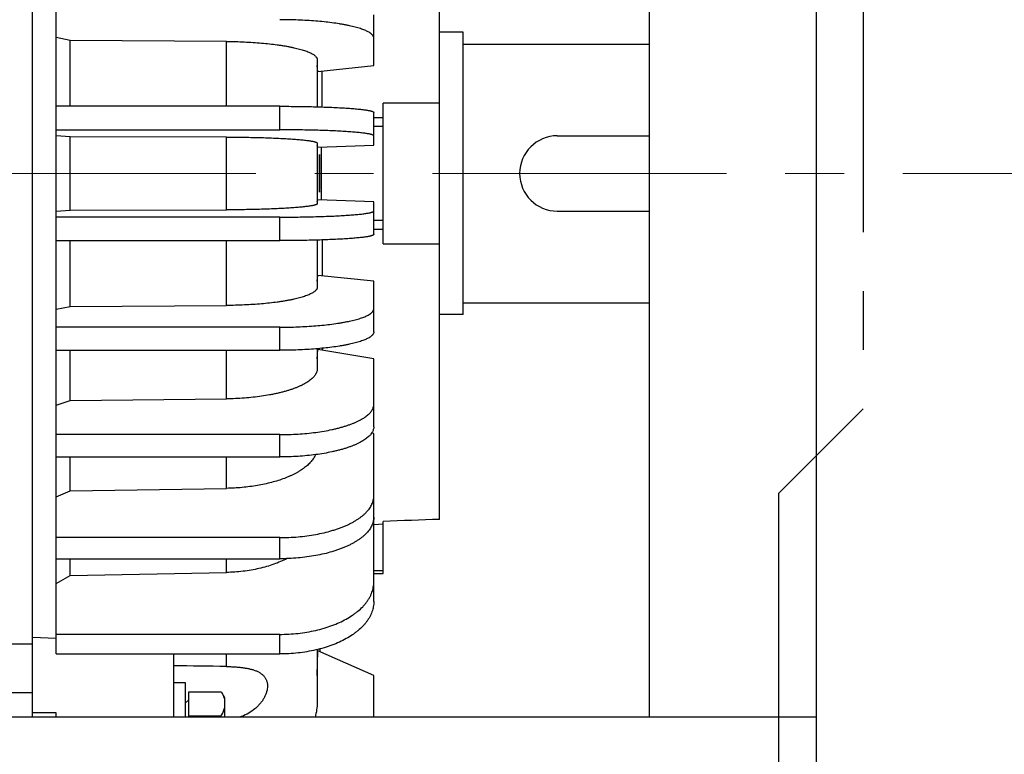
# Model space of a CAD drawing. Extents: x 0 to 8400, y 0 to 5940.
# Tile 31 of 34: x 4034 to 4243, y 4377 to 4533. Entities that reach past the tile are written whole.
import ezdxf

# ---------------------------------------------------------------- set-up
doc = ezdxf.new("R2010")
doc.units = 0
doc.header["$LTSCALE"] = 50
doc.header["$MEASUREMENT"] = 0
doc.linetypes.add('CENTER', pattern=[2, 1.25, -0.25, 0.25, -0.25])
doc.linetypes.add('PHANTOM', pattern=[2.5, 1.25, -0.25, 0.25, -0.25, 0.25, -0.25])
doc.layers.add('ACCES5', color=1, linetype='CONTINUOUS')
doc.layers.add('DETAIL', color=7, linetype='CONTINUOUS')

msp = doc.modelspace()

# ---------------------------------------------------------------- linework, layer by layer
at = {"layer": 'ACCES5', "linetype": 'PHANTOM'}
for p, q in [((4213.00003, 4550.00034), (4213.00003, 4450.00034)), ((4213.00018, 4450.00019), (4195.00028, 4432.00034)), ((4194.99998, 4432.00034), (4194.99998, 4299.50034))]:
    msp.add_line(p, q, dxfattribs=at)
at = {"layer": 'DETAIL'}
for p, q in [((4203.0002, 4814.99988), (4203.0002, 4184.9999)), ((4036.50068, 4384.54875), (4036.50068, 4659.99989)), ((4167.50052, 4650.00033), (4167.50052, 4384.54875)), ((4041.50068, 4397.91858), (4041.50068, 4602.08121)), ((4123.00068, 4426.49989), (4123.00068, 4573.49989)), ((4109.00068, 4522.90498), (4109.00068, 4533.66631)), ((4044.50068, 4528.27078), (4041.50068, 4528.85613)), ((4077.69867, 4528.04459), (4044.50068, 4528.27078)), ((4044.50068, 4514.2671), (4044.50068, 4528.27078)), ((4077.69867, 4514.2671), (4077.69867, 4528.04459)), ((4128.00068, 4529.99989), (4123.00068, 4529.99989)), ((4128.00068, 4469.99989), (4128.00068, 4529.99989)), ((4128.00068, 4527.49989), (4167.50052, 4527.49989)), ((4097.00068, 4524.14458), (4097.00068, 4514.15639)), ((4097.11742, 4521.67207), (4097.00068, 4522.90498)), ((4097.11742, 4521.67207), (4109.00068, 4522.90498)), ((4098.00068, 4514.12686), (4098.00068, 4521.76371)), ((4089.00068, 4514.2671), (4041.50068, 4514.2671)), ((4089.00068, 4509.27781), (4089.00068, 4514.2671)), ((4111.00068, 4485.03881), (4111.00068, 4514.96098)), ((4109.00068, 4506.00608), (4109.00068, 4512.95904)), ((4109.00068, 4511.90139), (4111.00068, 4511.91546)), ((4041.50068, 4509.27781), (4089.00068, 4509.27781)), ((4111.00068, 4509.99989), (4109.00068, 4509.99989)), ((4044.50068, 4507.80494), (4041.50068, 4508.00117)), ((4077.69867, 4507.72911), (4044.50068, 4507.80494)), ((4044.50068, 4492.19484), (4044.50068, 4507.80494)), ((4077.69867, 4492.27068), (4077.69867, 4507.72911)), ((4148.00068, 4507.99989), (4167.50052, 4507.99989)), ((4097.00068, 4506.42165), (4097.00068, 4493.57813)), ((4097.11742, 4505.59275), (4097.00068, 4506.00608)), ((4097.11742, 4505.59275), (4109.00068, 4506.00608)), ((4097.83206, 4505.61761), (4097.83206, 4494.38217)), ((4097.00068, 4493.9937), (4097.11742, 4494.40703)), ((4109.00068, 4493.9937), (4097.11742, 4494.40703)), ((4109.00068, 4487.04074), (4109.00068, 4493.9937)), ((4041.50068, 4491.99861), (4044.50068, 4492.19484)), ((4089.00068, 4490.72198), (4041.50068, 4490.72198)), ((4044.50068, 4492.19484), (4077.69867, 4492.27068)), ((4089.00068, 4485.73268), (4089.00068, 4490.72198)), ((4148.00068, 4491.99989), (4167.50052, 4491.99989)), ((4111.00068, 4489.99989), (4109.00068, 4489.99989)), ((4111.00068, 4488.08433), (4109.00068, 4488.09839)), ((4041.50068, 4485.73268), (4089.00068, 4485.73268)), ((4044.50068, 4471.729), (4044.50068, 4485.73268)), ((4077.69867, 4471.9552), (4077.69867, 4485.73268)), ((4097.00068, 4485.8434), (4097.00068, 4475.8552)), ((4098.00068, 4485.87292), (4098.00068, 4478.23607)), ((4097.00068, 4477.0948), (4097.11742, 4478.32771)), ((4109.00068, 4477.0948), (4097.11742, 4478.32771)), ((4109.00068, 4466.33348), (4109.00068, 4477.0948)), ((4041.50068, 4471.14366), (4044.50068, 4471.729)), ((4044.50068, 4471.729), (4077.69867, 4471.9552)), ((4128.00068, 4472.49989), (4167.50052, 4472.49989)), ((4128.00068, 4469.99989), (4123.00068, 4469.99989)), ((4089.00068, 4467.3356), (4041.50068, 4467.3356)), ((4089.00068, 4462.43167), (4089.00068, 4467.3356)), ((4041.50068, 4462.43167), (4089.00068, 4462.43167)), ((4044.50068, 4451.74688), (4044.50068, 4462.43167)), ((4077.69867, 4452.11957), (4077.69867, 4462.43167)), ((4097.00068, 4462.76192), (4097.00068, 4458.54539)), ((4097.00068, 4460.58781), (4097.11742, 4462.61921)), ((4109.00068, 4460.58781), (4097.11742, 4462.61921)), ((4098.00068, 4462.84998), (4098.00068, 4462.46821)), ((4109.00068, 4446.20225), (4109.00068, 4460.58781)), ((4041.50068, 4450.78244), (4044.50068, 4451.74688)), ((4044.50068, 4451.74688), (4077.69867, 4452.11957)), ((4089.00068, 4444.50811), (4041.50068, 4444.50811)), ((4089.00068, 4439.77346), (4089.00068, 4444.50811)), ((4109.00068, 4444.75518), (4108.54423, 4444.86254)), ((4109.00068, 4409.02998), (4109.00068, 4444.75518)), ((4041.50068, 4439.77346), (4089.00068, 4439.77346)), ((4044.50068, 4432.59038), (4044.50068, 4439.77346)), ((4077.69867, 4433.10319), (4077.69867, 4439.77346)), ((4041.50068, 4431.26335), (4044.50068, 4432.59038)), ((4044.50068, 4432.59038), (4077.69867, 4433.10319)), ((4109.00068, 4425.45509), (4111.00068, 4425.52807)), ((4111.00068, 4414.99989), (4111.00068, 4426.07967)), ((4089.00068, 4422.63011), (4041.50068, 4422.63011)), ((4089.00068, 4418.14575), (4089.00068, 4422.63011)), ((4041.50068, 4418.14575), (4089.00068, 4418.14575)), ((4044.50068, 4414.58728), (4044.50068, 4418.14575)), ((4077.69867, 4415.23143), (4077.69867, 4418.14575)), ((4044.50068, 4414.58728), (4077.69867, 4415.23143)), ((4111.00068, 4415.59018), (4109.00068, 4415.59018)), ((4109.00068, 4414.99989), (4111.00068, 4414.99989)), ((4041.50068, 4412.92036), (4044.50068, 4414.58728)), ((4041.50068, 4401.18193), (4036.50068, 4401.40002)), ((4089.00068, 4402.07592), (4041.50068, 4402.07592)), ((4089.00068, 4397.91858), (4089.00068, 4402.07592)), ((4028.78766, 4400.06626), (4036.50068, 4400.08417)), ((4097.00068, 4398.85906), (4097.00068, 4388.0346)), ((4097.00068, 4393.31776), (4097.11742, 4398.57237)), ((4109.00068, 4393.31776), (4097.11742, 4398.57237)), ((4097.53629, 4398.99045), (4097.52523, 4398.39204)), ((4041.50068, 4397.91858), (4089.00068, 4397.91858)), ((4066.50068, 4384.54875), (4066.50068, 4397.91858)), ((4077.69867, 4395.24288), (4077.69867, 4397.91858)), ((4109.00068, 4384.54875), (4109.00068, 4393.31776)), ((4069.00068, 4391.79174), (4066.50068, 4391.79174)), ((4069.00068, 4384.54875), (4069.00068, 4391.79078)), ((4036.50068, 4389.64013), (4031.50068, 4389.66051)), ((4069.00079, 4387.50664), (4069.60068, 4388.10652)), ((4076.61673, 4389.80674), (4069.60068, 4389.80674)), ((4069.60068, 4389.80674), (4069.60068, 4384.54875)), ((4076.61673, 4389.80674), (4077.28068, 4388.65674)), ((4077.28068, 4388.65674), (4077.28068, 4384.54875)), ((3623.00084, 4384.54875), (4203.0002, 4384.54875)), ((4041.50068, 4385.43299), (4036.50068, 4385.43299)), ((4041.50068, 4384.54875), (4041.50068, 4385.43299)), ((4076.55176, 4384.68853), (4069.60068, 4384.68853))]:
    msp.add_line(p, q, dxfattribs=at)
at = {"layer": 'DETAIL', "color": 4, "linetype": 'CENTER', "lineweight": 13}
msp.add_line((3421.4511, 4499.99989), (5131.59247, 4499.99989), dxfattribs=at)
at = {"layer": 'DETAIL'}
for centre, radius, start, end in [((4148.00068, 4499.99989), 8, 90, 270), ((4027.37742, 1376.61478), 3019.0475, 89.044954, 89.257494)]:
    msp.add_arc(centre, radius, start, end, dxfattribs=at)
for points, knots in [([(4109.00068, 4528.76238), (4109.00068, 4528.79435), (4108.99659, 4528.85886), (4108.97826, 4528.95521), (4108.94778, 4529.05136), (4108.90521, 4529.14719), (4108.85062, 4529.24266), (4108.78409, 4529.33772), (4108.70569, 4529.43235), (4108.61545, 4529.5265), (4108.51345, 4529.62015), (4108.39975, 4529.71326), (4108.2744, 4529.80578), (4108.08667, 4529.93173), (4107.82225, 4530.08652), (4107.46814, 4530.26435), (4107.0698, 4530.43864), (4106.62814, 4530.60897), (4106.14416, 4530.77495), (4105.61899, 4530.93614), (4105.05387, 4531.09218), (4104.45014, 4531.24267), (4103.80924, 4531.38725), (4103.13271, 4531.52555), (4102.42216, 4531.65725), (4101.413, 4531.82673), (4100.07929, 4532.01834), (4098.40054, 4532.21344), (4096.63141, 4532.37577), (4094.78889, 4532.50372), (4092.8907, 4532.59602), (4090.9551, 4532.65178), (4089.65416, 4532.66419), (4089.00068, 4532.66419)], [0, 0, 0, 0, 0.004574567, 0.009218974, 0.013998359, 0.018972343, 0.024193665, 0.029707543, 0.03555186, 0.041757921, 0.048350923, 0.05535076, 0.062773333, 0.070631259, 0.087685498, 0.10656585, 0.127292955, 0.149866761, 0.174271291, 0.200478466, 0.228449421, 0.258137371, 0.289487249, 0.32243834, 0.356923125, 0.392869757, 0.4688329, 0.549663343, 0.634636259, 0.72297919, 0.813882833, 0.9065079, 1, 1, 1, 1]), ([(4077.69867, 4528.04459), (4078.3363, 4528.04024), (4079.6038, 4528.01978), (4081.48698, 4527.95364), (4083.3289, 4527.85275), (4085.1126, 4527.71809), (4086.82168, 4527.5509), (4088.19103, 4527.38335), (4089.23703, 4527.23326), (4089.98119, 4527.11536), (4090.69547, 4526.99066), (4091.37822, 4526.85944), (4092.02788, 4526.72201), (4092.64297, 4526.57871), (4093.22207, 4526.42985), (4093.76388, 4526.27579), (4094.26716, 4526.11689), (4094.73078, 4525.95353), (4095.1537, 4525.78608), (4095.53501, 4525.61493), (4095.8739, 4525.44044), (4096.1697, 4525.263), (4096.42185, 4525.08287), (4096.62988, 4524.90033), (4096.76999, 4524.74184), (4096.85729, 4524.6142), (4096.90946, 4524.52082), (4096.95014, 4524.42709), (4096.97926, 4524.33309), (4096.99677, 4524.2389), (4097.00068, 4524.17585), (4097.00068, 4524.14459)], [0, 0, 0, 0, 0.09436738, 0.187593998, 0.278856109, 0.367350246, 0.452302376, 0.532976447, 0.571492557, 0.608685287, 0.644477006, 0.678795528, 0.711572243, 0.742744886, 0.772255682, 0.80005454, 0.826097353, 0.850349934, 0.872786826, 0.893396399, 0.912181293, 0.929166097, 0.944401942, 0.957980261, 0.970047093, 0.975585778, 0.980839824, 0.985853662, 0.990678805, 0.995373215, 1, 1, 1, 1]), ([(4089.00068, 4514.2671), (4089.65414, 4514.2671), (4090.95478, 4514.26294), (4092.89005, 4514.24426), (4094.78787, 4514.21333), (4096.62997, 4514.17045), (4098.3986, 4514.11606), (4100.07675, 4514.0507), (4101.64825, 4513.97502), (4102.88402, 4513.90241), (4103.80797, 4513.83911), (4104.44867, 4513.79066), (4105.05216, 4513.74024), (4105.61699, 4513.68798), (4106.14181, 4513.634), (4106.62534, 4513.57844), (4107.06644, 4513.52146), (4107.46406, 4513.4632), (4107.81725, 4513.40384), (4108.08306, 4513.35184), (4108.27266, 4513.30924), (4108.3978, 4513.27832), (4108.51128, 4513.24723), (4108.61304, 4513.21599), (4108.70303, 4513.18463), (4108.78122, 4513.15317), (4108.8476, 4513.12162), (4108.90219, 4513.08999), (4108.93949, 4513.06239), (4108.96284, 4513.03999), (4108.98035, 4513.01949), (4108.99322, 4512.99778), (4108.99964, 4512.97537), (4109.00068, 4512.96441), (4109.00068, 4512.95904)], [0, 0, 0, 0, 0.097267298, 0.193600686, 0.288078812, 0.37979475, 0.467870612, 0.551463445, 0.629774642, 0.702057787, 0.735722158, 0.767627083, 0.797698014, 0.825864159, 0.852060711, 0.876227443, 0.898310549, 0.918262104, 0.936041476, 0.951616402, 0.958570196, 0.964965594, 0.970802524, 0.976082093, 0.980807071, 0.984983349, 0.988621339, 0.991738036, 0.994362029, 0.995504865, 0.996546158, 0.998373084, 0.999200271, 1, 1, 1, 1]), ([(4109.00068, 4507.96975), (4109.00068, 4507.97512), (4108.99964, 4507.98607), (4108.99322, 4508.00849), (4108.98035, 4508.0302), (4108.96284, 4508.05069), (4108.93949, 4508.07309), (4108.90219, 4508.1007), (4108.8476, 4508.13232), (4108.78122, 4508.16387), (4108.70303, 4508.19533), (4108.61304, 4508.2267), (4108.51128, 4508.25793), (4108.3978, 4508.28903), (4108.27266, 4508.31995), (4108.08306, 4508.36254), (4107.81725, 4508.41455), (4107.46406, 4508.47391), (4107.06644, 4508.53216), (4106.62534, 4508.58915), (4106.14181, 4508.6447), (4105.61699, 4508.69868), (4105.05216, 4508.75095), (4104.44867, 4508.80137), (4103.80797, 4508.84981), (4102.88402, 4508.91312), (4101.64825, 4508.98573), (4100.07675, 4509.0614), (4098.3986, 4509.12676), (4096.62997, 4509.18115), (4094.78787, 4509.22403), (4092.89005, 4509.25496), (4090.95478, 4509.27365), (4089.65414, 4509.27781), (4089.00068, 4509.27781)], [0, 0, 0, 0, 0.000799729, 0.001626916, 0.003453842, 0.004495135, 0.005637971, 0.008261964, 0.011378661, 0.015016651, 0.019192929, 0.023917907, 0.029197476, 0.035034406, 0.041429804, 0.048383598, 0.063958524, 0.081737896, 0.101689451, 0.123772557, 0.147939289, 0.174135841, 0.202301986, 0.232372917, 0.264277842, 0.297942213, 0.370225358, 0.448536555, 0.532129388, 0.62020525, 0.711921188, 0.806399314, 0.902732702, 1, 1, 1, 1]), ([(4077.69867, 4507.72911), (4078.33624, 4507.72765), (4079.60338, 4507.7208), (4081.48625, 4507.69863), (4083.32781, 4507.66482), (4085.1111, 4507.61969), (4086.8197, 4507.56368), (4088.43789, 4507.49731), (4089.95077, 4507.42123), (4091.13907, 4507.34874), (4092.02661, 4507.28582), (4092.6415, 4507.2378), (4093.22037, 4507.18793), (4093.76189, 4507.13633), (4094.26482, 4507.08312), (4094.72799, 4507.02844), (4095.15037, 4506.97242), (4095.53097, 4506.91522), (4095.86896, 4506.85698), (4096.12325, 4506.80601), (4096.3046, 4506.76428), (4096.42428, 4506.734), (4096.53281, 4506.70355), (4096.63011, 4506.67298), (4096.71616, 4506.64228), (4096.79092, 4506.61149), (4096.85439, 4506.58062), (4096.9066, 4506.54968), (4096.94761, 4506.51858), (4096.97752, 4506.4872), (4096.99356, 4506.45949), (4096.99968, 4506.43761), (4097.00068, 4506.4269), (4097.00068, 4506.42165)], [0, 0, 0, 0, 0.098307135, 0.195383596, 0.290339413, 0.382304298, 0.470436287, 0.553929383, 0.632020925, 0.703999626, 0.7374904, 0.769213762, 0.799097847, 0.827076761, 0.853087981, 0.877075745, 0.898988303, 0.91878167, 0.936417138, 0.951865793, 0.958763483, 0.965108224, 0.970900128, 0.976140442, 0.980832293, 0.984982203, 0.988600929, 0.9917059, 0.994326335, 0.996512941, 0.998353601, 0.999190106, 1, 1, 1, 1]), ([(4097.46115, 4503.99989), (4097.46043, 4503.99989), (4097.45931, 4503.99881), (4097.45833, 4503.99705), (4097.45743, 4503.9949), (4097.45655, 4503.99219), (4097.45526, 4503.98739), (4097.45283, 4503.97552), (4097.4498, 4503.95349), (4097.44637, 4503.91994), (4097.44295, 4503.87694), (4097.43955, 4503.82462), (4097.4362, 4503.76309), (4097.43289, 4503.6925), (4097.42966, 4503.61301), (4097.42649, 4503.52482), (4097.42341, 4503.42813), (4097.41928, 4503.28294), (4097.41446, 4503.08212), (4097.4093, 4502.81936), (4097.40462, 4502.52945), (4097.40047, 4502.21517), (4097.3969, 4501.87955), (4097.39393, 4501.52582), (4097.39159, 4501.1574), (4097.38932, 4500.64712), (4097.38866, 4500.26004), (4097.38866, 4499.99989)], [0, 0, 0, 0, 0.000543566, 0.000982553, 0.001555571, 0.002269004, 0.003126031, 0.005276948, 0.011344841, 0.01977562, 0.030554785, 0.043661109, 0.059067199, 0.076734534, 0.096622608, 0.118685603, 0.142868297, 0.16911426, 0.227539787, 0.293400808, 0.366063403, 0.444830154, 0.528942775, 0.617592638, 0.709924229, 0.80504425, 1, 1, 1, 1]), ([(4097.53646, 4499.99989), (4097.53646, 4500.26004), (4097.53574, 4500.64712), (4097.5333, 4501.1574), (4097.53079, 4501.52582), (4097.52761, 4501.87955), (4097.52379, 4502.21518), (4097.51938, 4502.52945), (4097.51443, 4502.81937), (4097.50899, 4503.08212), (4097.50394, 4503.28294), (4097.49964, 4503.42813), (4097.49644, 4503.52482), (4097.49317, 4503.61301), (4097.48983, 4503.6925), (4097.48643, 4503.76309), (4097.48299, 4503.82462), (4097.47952, 4503.87694), (4097.47605, 4503.91994), (4097.47257, 4503.95349), (4097.46951, 4503.97552), (4097.46706, 4503.98739), (4097.46577, 4503.99219), (4097.46488, 4503.9949), (4097.46398, 4503.99705), (4097.463, 4503.99881), (4097.46188, 4503.99989), (4097.46115, 4503.99989)], [0, 0, 0, 0, 0.194952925, 0.290071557, 0.3824018, 0.471050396, 0.555161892, 0.63392773, 0.7065897, 0.772450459, 0.830876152, 0.85712237, 0.881305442, 0.903368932, 0.923257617, 0.94092568, 0.956332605, 0.969439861, 0.98022005, 0.988651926, 0.994720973, 0.99687248, 0.997729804, 0.998443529, 0.999016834, 0.999456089, 1, 1, 1, 1]), ([(4097.38866, 4499.99989), (4097.38866, 4499.73974), (4097.38932, 4499.35267), (4097.39159, 4498.84239), (4097.39393, 4498.47397), (4097.3969, 4498.12024), (4097.40047, 4497.78461), (4097.40462, 4497.47034), (4097.4093, 4497.18042), (4097.41446, 4496.91766), (4097.41928, 4496.71685), (4097.42341, 4496.57165), (4097.42649, 4496.47497), (4097.42966, 4496.38678), (4097.43289, 4496.30729), (4097.4362, 4496.23669), (4097.43955, 4496.17516), (4097.44295, 4496.12284), (4097.44637, 4496.07985), (4097.4498, 4496.04629), (4097.45283, 4496.02427), (4097.45526, 4496.0124), (4097.45655, 4496.0076), (4097.45743, 4496.00488), (4097.45833, 4496.00273), (4097.45931, 4496.00097), (4097.46043, 4495.99989), (4097.46115, 4495.99989)], [0, 0, 0, 0, 0.194955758, 0.290075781, 0.382407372, 0.471057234, 0.555169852, 0.633936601, 0.706599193, 0.772460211, 0.830885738, 0.857131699, 0.881314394, 0.903377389, 0.923265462, 0.940932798, 0.956338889, 0.969445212, 0.980224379, 0.988655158, 0.99472305, 0.996873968, 0.997730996, 0.998444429, 0.999017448, 0.999456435, 1, 1, 1, 1]), ([(4097.46115, 4495.99989), (4097.46188, 4495.99989), (4097.463, 4496.00097), (4097.46398, 4496.00273), (4097.46488, 4496.00488), (4097.46577, 4496.0076), (4097.46706, 4496.0124), (4097.46951, 4496.02427), (4097.47257, 4496.04629), (4097.47605, 4496.07985), (4097.47952, 4496.12284), (4097.48299, 4496.17516), (4097.48643, 4496.23669), (4097.48983, 4496.30729), (4097.49317, 4496.38678), (4097.49644, 4496.47497), (4097.49964, 4496.57165), (4097.50394, 4496.71685), (4097.50899, 4496.91766), (4097.51443, 4497.18042), (4097.51938, 4497.47033), (4097.52379, 4497.78461), (4097.52761, 4498.12023), (4097.53079, 4498.47396), (4097.5333, 4498.84238), (4097.53574, 4499.35266), (4097.53646, 4499.73974), (4097.53646, 4499.99989)], [0, 0, 0, 0, 0.000543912, 0.000983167, 0.001556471, 0.002270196, 0.003127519, 0.005279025, 0.011348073, 0.019779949, 0.030560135, 0.043667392, 0.059074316, 0.076742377, 0.096631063, 0.118694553, 0.142877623, 0.169123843, 0.227549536, 0.293410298, 0.366072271, 0.444838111, 0.52894961, 0.617598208, 0.709928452, 0.805047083, 1, 1, 1, 1]), ([(4097.00068, 4493.57813), (4097.00068, 4493.57288), (4096.99968, 4493.56218), (4096.99356, 4493.5403), (4096.97752, 4493.51258), (4096.94761, 4493.4812), (4096.9066, 4493.4501), (4096.85439, 4493.41916), (4096.79092, 4493.38829), (4096.71616, 4493.3575), (4096.63011, 4493.32681), (4096.53281, 4493.29623), (4096.42428, 4493.26579), (4096.3046, 4493.2355), (4096.12325, 4493.19377), (4095.86896, 4493.1428), (4095.53097, 4493.08456), (4095.15037, 4493.02736), (4094.72799, 4492.97135), (4094.26482, 4492.91667), (4093.76189, 4492.86346), (4093.22037, 4492.81186), (4092.6415, 4492.76198), (4092.02661, 4492.71397), (4091.13907, 4492.65104), (4089.95077, 4492.57855), (4088.43789, 4492.50247), (4086.8197, 4492.43611), (4085.1111, 4492.38009), (4083.32781, 4492.33496), (4081.48625, 4492.30116), (4079.60338, 4492.27899), (4078.33624, 4492.27213), (4077.69867, 4492.27068)], [0, 0, 0, 0, 0.000809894, 0.001646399, 0.003487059, 0.005673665, 0.0082941, 0.011399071, 0.015017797, 0.019167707, 0.023859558, 0.029099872, 0.034891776, 0.041236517, 0.048134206, 0.063582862, 0.08121833, 0.101011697, 0.122924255, 0.146912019, 0.172923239, 0.200902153, 0.230786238, 0.2625096, 0.296000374, 0.367979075, 0.446070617, 0.529563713, 0.617695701, 0.709660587, 0.804616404, 0.901692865, 1, 1, 1, 1]), ([(4089.00068, 4490.72198), (4089.65414, 4490.72198), (4090.95478, 4490.72613), (4092.89005, 4490.74482), (4094.78787, 4490.77575), (4096.62997, 4490.81863), (4098.3986, 4490.87302), (4100.07675, 4490.93838), (4101.64825, 4491.01406), (4102.88402, 4491.08667), (4103.80797, 4491.14997), (4104.44867, 4491.19842), (4105.05216, 4491.24883), (4105.61699, 4491.3011), (4106.14181, 4491.35508), (4106.62534, 4491.41064), (4107.06644, 4491.46762), (4107.46406, 4491.52588), (4107.81725, 4491.58524), (4108.08306, 4491.63724), (4108.27266, 4491.67984), (4108.3978, 4491.71076), (4108.51128, 4491.74185), (4108.61304, 4491.77309), (4108.70303, 4491.80445), (4108.78122, 4491.83591), (4108.8476, 4491.86746), (4108.90219, 4491.89908), (4108.93949, 4491.92669), (4108.96284, 4491.94909), (4108.98035, 4491.96959), (4108.99322, 4491.9913), (4108.99964, 4492.01371), (4109.00068, 4492.02467), (4109.00068, 4492.03004)], [0, 0, 0, 0, 0.097267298, 0.193600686, 0.288078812, 0.37979475, 0.467870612, 0.551463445, 0.629774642, 0.702057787, 0.735722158, 0.767627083, 0.797698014, 0.825864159, 0.852060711, 0.876227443, 0.898310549, 0.918262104, 0.936041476, 0.951616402, 0.958570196, 0.964965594, 0.970802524, 0.976082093, 0.980807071, 0.984983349, 0.988621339, 0.991738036, 0.994362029, 0.995504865, 0.996546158, 0.998373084, 0.999200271, 1, 1, 1, 1]), ([(4109.00068, 4487.04074), (4109.00068, 4487.03537), (4108.99964, 4487.02441), (4108.99322, 4487.002), (4108.98035, 4486.98029), (4108.96284, 4486.95979), (4108.93949, 4486.93739), (4108.90219, 4486.90979), (4108.8476, 4486.87816), (4108.78122, 4486.84662), (4108.70303, 4486.81515), (4108.61304, 4486.78379), (4108.51128, 4486.75255), (4108.3978, 4486.72146), (4108.27266, 4486.69054), (4108.08306, 4486.64795), (4107.81725, 4486.59594), (4107.46406, 4486.53658), (4107.06644, 4486.47833), (4106.62534, 4486.42134), (4106.14181, 4486.36579), (4105.61699, 4486.31181), (4105.05216, 4486.25954), (4104.44867, 4486.20912), (4103.80797, 4486.16068), (4102.88402, 4486.09737), (4101.64825, 4486.02476), (4100.07675, 4485.94909), (4098.3986, 4485.88373), (4096.62997, 4485.82933), (4094.78787, 4485.78646), (4092.89005, 4485.75552), (4090.95478, 4485.73684), (4089.65414, 4485.73268), (4089.00068, 4485.73268)], [0, 0, 0, 0, 0.000799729, 0.001626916, 0.003453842, 0.004495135, 0.005637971, 0.008261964, 0.011378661, 0.015016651, 0.019192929, 0.023917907, 0.029197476, 0.035034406, 0.041429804, 0.048383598, 0.063958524, 0.081737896, 0.101689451, 0.123772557, 0.147939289, 0.174135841, 0.202301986, 0.232372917, 0.264277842, 0.297942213, 0.370225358, 0.448536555, 0.532129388, 0.62020525, 0.711921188, 0.806399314, 0.902732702, 1, 1, 1, 1]), ([(4097.00068, 4475.8552), (4097.00068, 4475.82394), (4096.99677, 4475.76089), (4096.97926, 4475.6667), (4096.95014, 4475.57269), (4096.90946, 4475.47897), (4096.85729, 4475.38559), (4096.76999, 4475.25794), (4096.62988, 4475.09945), (4096.42185, 4474.91692), (4096.1697, 4474.73678), (4095.8739, 4474.55934), (4095.53501, 4474.38486), (4095.1537, 4474.21371), (4094.73078, 4474.04625), (4094.26716, 4473.88289), (4093.76388, 4473.72399), (4093.22207, 4473.56994), (4092.64297, 4473.42107), (4092.02788, 4473.27777), (4091.37822, 4473.14034), (4090.69547, 4473.00913), (4089.98119, 4472.88442), (4089.23703, 4472.76652), (4088.19103, 4472.61643), (4086.82168, 4472.44888), (4085.1126, 4472.2817), (4083.3289, 4472.14703), (4081.48698, 4472.04615), (4079.6038, 4471.98), (4078.3363, 4471.95954), (4077.69867, 4471.9552)], [0, 0, 0, 0, 0.004626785, 0.009321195, 0.014146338, 0.019160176, 0.024414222, 0.029952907, 0.042019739, 0.055598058, 0.070833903, 0.087818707, 0.106603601, 0.127213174, 0.149650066, 0.173902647, 0.19994546, 0.227744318, 0.257255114, 0.288427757, 0.321204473, 0.355522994, 0.391314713, 0.428507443, 0.467023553, 0.547697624, 0.632649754, 0.721143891, 0.812406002, 0.90563262, 1, 1, 1, 1]), ([(4089.00068, 4467.3356), (4089.65416, 4467.3356), (4090.9551, 4467.34801), (4092.8907, 4467.40376), (4094.78889, 4467.49607), (4096.63141, 4467.62402), (4098.40054, 4467.78634), (4100.07929, 4467.98144), (4101.413, 4468.17305), (4102.42216, 4468.34253), (4103.13271, 4468.47423), (4103.80924, 4468.61253), (4104.45014, 4468.75711), (4105.05387, 4468.9076), (4105.61899, 4469.06364), (4106.14416, 4469.22484), (4106.62814, 4469.39081), (4107.0698, 4469.56114), (4107.46814, 4469.73543), (4107.82225, 4469.91326), (4108.08667, 4470.06805), (4108.2744, 4470.19401), (4108.39975, 4470.28653), (4108.51345, 4470.37963), (4108.61545, 4470.47328), (4108.70569, 4470.56744), (4108.78409, 4470.66206), (4108.85062, 4470.75712), (4108.90521, 4470.85259), (4108.94778, 4470.94843), (4108.97826, 4471.04457), (4108.99659, 4471.14092), (4109.00068, 4471.20543), (4109.00068, 4471.2374)], [0, 0, 0, 0, 0.093492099, 0.186117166, 0.27702081, 0.365363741, 0.450336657, 0.5311671, 0.607130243, 0.643076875, 0.67756166, 0.710512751, 0.741862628, 0.771550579, 0.799521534, 0.825728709, 0.850133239, 0.872707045, 0.89343415, 0.912314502, 0.929368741, 0.937226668, 0.94464924, 0.951649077, 0.958242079, 0.96444814, 0.970292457, 0.975806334, 0.981027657, 0.986001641, 0.990781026, 0.995425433, 1, 1, 1, 1]), ([(4109.00068, 4466.33348), (4109.00068, 4466.3015), (4108.99659, 4466.23699), (4108.97826, 4466.14065), (4108.94778, 4466.0445), (4108.90521, 4465.94867), (4108.85062, 4465.8532), (4108.78409, 4465.75814), (4108.70569, 4465.66351), (4108.61545, 4465.56936), (4108.51345, 4465.47571), (4108.39975, 4465.3826), (4108.2744, 4465.29008), (4108.08667, 4465.16412), (4107.82225, 4465.00934), (4107.46814, 4464.8315), (4107.0698, 4464.65722), (4106.62814, 4464.48688), (4106.14416, 4464.32091), (4105.61899, 4464.15971), (4105.05387, 4464.00367), (4104.45014, 4463.85319), (4103.80924, 4463.70861), (4103.13271, 4463.57031), (4102.42216, 4463.4386), (4101.413, 4463.26913), (4100.07929, 4463.07752), (4098.40054, 4462.88242), (4096.63141, 4462.72009), (4094.78889, 4462.59214), (4092.8907, 4462.49983), (4090.9551, 4462.44408), (4089.65416, 4462.43167), (4089.00068, 4462.43167)], [0, 0, 0, 0, 0.004574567, 0.009218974, 0.013998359, 0.018972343, 0.024193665, 0.029707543, 0.03555186, 0.041757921, 0.048350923, 0.05535076, 0.062773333, 0.070631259, 0.087685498, 0.10656585, 0.127292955, 0.149866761, 0.174271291, 0.200478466, 0.228449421, 0.258137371, 0.289487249, 0.32243834, 0.356923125, 0.392869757, 0.4688329, 0.549663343, 0.634636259, 0.72297919, 0.813882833, 0.9065079, 1, 1, 1, 1]), ([(4097.00068, 4458.54539), (4097.00068, 4458.44229), (4096.98495, 4458.23373), (4096.91464, 4457.92325), (4096.79791, 4457.61477), (4096.63539, 4457.30914), (4096.42769, 4457.00696), (4096.17546, 4456.70878), (4095.8793, 4456.41517), (4095.53995, 4456.12666), (4095.15814, 4455.84385), (4094.73474, 4455.56731), (4094.27068, 4455.29765), (4093.76701, 4455.03545), (4093.22485, 4454.78132), (4092.64543, 4454.5358), (4092.03006, 4454.29949), (4091.38015, 4454.07291), (4090.69718, 4453.85659), (4089.98272, 4453.65102), (4089.23839, 4453.45668), (4088.4659, 4453.27401), (4087.66703, 4453.10345), (4086.55644, 4452.89026), (4085.11542, 4452.65793), (4083.33098, 4452.43586), (4081.48839, 4452.26952), (4079.6046, 4452.16047), (4078.33642, 4452.12673), (4077.69867, 4452.11957)], [0, 0, 0, 0, 0.014419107, 0.029124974, 0.044378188, 0.060412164, 0.07742291, 0.095564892, 0.114956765, 0.135684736, 0.157809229, 0.181367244, 0.206378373, 0.232845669, 0.260760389, 0.29010167, 0.320840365, 0.352938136, 0.386350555, 0.421025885, 0.456907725, 0.493933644, 0.532037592, 0.571148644, 0.65208939, 0.736130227, 0.822600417, 0.910798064, 1, 1, 1, 1]), ([(4089.00068, 4444.50811), (4089.65422, 4444.50811), (4090.95573, 4444.52858), (4092.89197, 4444.6205), (4094.79085, 4444.77269), (4096.63415, 4444.98368), (4098.40417, 4445.2514), (4099.82282, 4445.52317), (4100.90727, 4445.76828), (4101.68083, 4445.96202), (4102.42388, 4446.16768), (4103.13465, 4446.3848), (4103.81143, 4446.61282), (4104.45261, 4446.85123), (4105.05666, 4447.09942), (4105.62215, 4447.35682), (4106.14773, 4447.62281), (4106.63218, 4447.89678), (4107.07434, 4448.17807), (4107.47321, 4448.46607), (4107.82783, 4448.76013), (4108.1374, 4449.05965), (4108.40115, 4449.36403), (4108.61839, 4449.67269), (4108.78842, 4449.98504), (4108.9106, 4450.30046), (4108.98421, 4450.61804), (4109.00068, 4450.83146), (4109.00068, 4450.9369)], [0, 0, 0, 0, 0.088526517, 0.176288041, 0.262532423, 0.346523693, 0.427557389, 0.504968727, 0.542124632, 0.578150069, 0.612979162, 0.646550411, 0.67880878, 0.709704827, 0.739197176, 0.767251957, 0.793845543, 0.818964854, 0.842610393, 0.864798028, 0.885562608, 0.904961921, 0.923081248, 0.940038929, 0.955991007, 0.971136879, 0.985716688, 1, 1, 1, 1]), ([(4109.00068, 4446.20225), (4109.00068, 4446.09681), (4108.98421, 4445.88339), (4108.9106, 4445.56581), (4108.78842, 4445.25039), (4108.61839, 4444.93803), (4108.40115, 4444.62938), (4108.1374, 4444.325), (4107.82783, 4444.02548), (4107.47321, 4443.73142), (4107.07434, 4443.44342), (4106.63218, 4443.16213), (4106.14773, 4442.88816), (4105.62215, 4442.62217), (4105.05666, 4442.36477), (4104.45261, 4442.11658), (4103.81143, 4441.87817), (4103.13465, 4441.65015), (4102.42388, 4441.43303), (4101.68083, 4441.22737), (4100.90727, 4441.03363), (4099.82282, 4440.78852), (4098.40417, 4440.51675), (4096.63415, 4440.24903), (4094.79085, 4440.03804), (4092.89197, 4439.88585), (4090.95573, 4439.79393), (4089.65422, 4439.77346), (4089.00068, 4439.77346)], [0, 0, 0, 0, 0.014283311, 0.028863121, 0.044008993, 0.059961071, 0.076918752, 0.095038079, 0.114437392, 0.135201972, 0.157389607, 0.181035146, 0.206154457, 0.232748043, 0.260802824, 0.290295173, 0.32119122, 0.353449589, 0.387020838, 0.421849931, 0.457875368, 0.495031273, 0.572442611, 0.653476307, 0.737467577, 0.823711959, 0.911473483, 1, 1, 1, 1]), ([(4096.63724, 4440.2659), (4096.58329, 4440.14244), (4096.46306, 4439.89605), (4096.25098, 4439.53566), (4096.0049, 4439.17967), (4095.72532, 4438.82872), (4095.41274, 4438.48338), (4095.06772, 4438.14426), (4094.69088, 4437.8119), (4094.28288, 4437.4869), (4093.84444, 4437.1698), (4093.37631, 4436.86115), (4092.87934, 4436.56148), (4092.35438, 4436.27133), (4091.80236, 4435.99118), (4091.22425, 4435.72154), (4090.62105, 4435.46288), (4089.77425, 4435.12909), (4088.65947, 4434.7437), (4087.25604, 4434.33731), (4085.78049, 4433.98429), (4084.24321, 4433.68711), (4082.65498, 4433.4479), (4081.02694, 4433.26832), (4079.37058, 4433.14967), (4078.25753, 4433.11182), (4077.69867, 4433.10319)], [0, 0, 0, 0, 0.019172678, 0.038964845, 0.059454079, 0.080705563, 0.102772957, 0.125698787, 0.149514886, 0.174244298, 0.199900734, 0.226491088, 0.254014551, 0.282464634, 0.311829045, 0.342090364, 0.373227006, 0.405212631, 0.471603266, 0.540991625, 0.613055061, 0.687433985, 0.763739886, 0.841557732, 0.920461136, 1, 1, 1, 1]), ([(4089.00068, 4422.63011), (4089.65429, 4422.63011), (4090.95661, 4422.65829), (4092.89374, 4422.78489), (4094.79358, 4422.99451), (4096.63793, 4423.28515), (4098.4091, 4423.65398), (4099.82641, 4424.02786), (4100.90902, 4424.36462), (4101.68277, 4424.63133), (4102.42604, 4424.91447), (4103.13703, 4425.21341), (4103.81405, 4425.52738), (4104.45548, 4425.85568), (4105.05979, 4426.1975), (4105.62553, 4426.55205), (4106.15137, 4426.91848), (4106.63603, 4427.29595), (4107.07837, 4427.68357), (4107.47731, 4428.08045), (4107.83189, 4428.4857), (4108.14124, 4428.89839), (4108.40453, 4429.31759), (4108.62108, 4429.74233), (4108.79024, 4430.17161), (4108.91151, 4430.6044), (4108.98442, 4431.03951), (4109.00068, 4431.33099), (4109.00068, 4431.47588)], [0, 0, 0, 0, 0.083412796, 0.166179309, 0.247666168, 0.327256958, 0.404367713, 0.478455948, 0.51421573, 0.549042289, 0.582885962, 0.615701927, 0.647452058, 0.678104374, 0.707635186, 0.736028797, 0.763279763, 0.789393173, 0.81438688, 0.838292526, 0.861157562, 0.883047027, 0.90404495, 0.924255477, 0.943802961, 0.962833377, 0.981509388, 1, 1, 1, 1]), ([(4109.00068, 4426.99152), (4109.00068, 4426.84663), (4108.98442, 4426.55515), (4108.91151, 4426.12004), (4108.79024, 4425.68724), (4108.62108, 4425.25796), (4108.40453, 4424.83323), (4108.14124, 4424.41403), (4107.83189, 4424.00134), (4107.47731, 4423.59609), (4107.07837, 4423.1992), (4106.63603, 4422.81159), (4106.15137, 4422.43412), (4105.62553, 4422.06769), (4105.05979, 4421.71314), (4104.45548, 4421.37132), (4103.81405, 4421.04302), (4103.13703, 4420.72904), (4102.42604, 4420.43011), (4101.68277, 4420.14697), (4100.90902, 4419.88026), (4099.82641, 4419.54349), (4098.4091, 4419.16962), (4096.63793, 4418.80079), (4094.79358, 4418.51015), (4092.89374, 4418.30053), (4090.95661, 4418.17393), (4089.65429, 4418.14575), (4089.00068, 4418.14575)], [0, 0, 0, 0, 0.018490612, 0.037166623, 0.056197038, 0.075744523, 0.09595505, 0.116952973, 0.138842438, 0.161707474, 0.18561312, 0.210606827, 0.236720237, 0.263971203, 0.292364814, 0.321895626, 0.352547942, 0.384298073, 0.417114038, 0.450957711, 0.48578427, 0.521544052, 0.595632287, 0.672743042, 0.752333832, 0.833820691, 0.916587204, 1, 1, 1, 1]), ([(4090.55955, 4418.16831), (4090.11514, 4417.94058), (4089.19085, 4417.50913), (4087.73847, 4416.94489), (4086.20203, 4416.45421), (4084.59361, 4416.04094), (4082.92575, 4415.7083), (4081.21147, 4415.45887), (4079.46426, 4415.29463), (4078.2888, 4415.24288), (4077.69867, 4415.23143)], [0, 0, 0, 0, 0.112644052, 0.229877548, 0.351256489, 0.476256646, 0.604290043, 0.734714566, 0.86685523, 1, 1, 1, 1]), ([(4089.00068, 4402.07592), (4089.65438, 4402.07592), (4090.9577, 4402.11137), (4092.8959, 4402.27057), (4094.79688, 4402.5342), (4096.6424, 4402.89974), (4098.41486, 4403.36371), (4100.09734, 4403.9217), (4101.67387, 4404.56843), (4103.12939, 4405.29781), (4104.24537, 4405.97821), (4105.06272, 4406.55921), (4105.80585, 4407.14453), (4106.48266, 4407.76764), (4107.08139, 4408.42723), (4107.48019, 4408.92609), (4107.83452, 4409.43535), (4108.14352, 4409.95384), (4108.40637, 4410.48033), (4108.62242, 4411.01353), (4108.79108, 4411.55217), (4108.9119, 4412.09494), (4108.9845, 4412.64042), (4109.00068, 4413.00543), (4109.00068, 4413.18733)], [0, 0, 0, 0, 0.078660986, 0.156798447, 0.233901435, 0.309475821, 0.383059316, 0.45423039, 0.522621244, 0.587931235, 0.649942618, 0.679678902, 0.708556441, 0.763742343, 0.790109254, 0.815693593, 0.840540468, 0.864706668, 0.888260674, 0.911282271, 0.933861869, 0.956101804, 0.978111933, 1, 1, 1, 1]), ([(4109.00068, 4409.02998), (4109.00068, 4408.84808), (4108.9845, 4408.48308), (4108.9119, 4407.93759), (4108.79108, 4407.39482), (4108.62242, 4406.85618), (4108.40637, 4406.32298), (4108.14352, 4405.7965), (4107.83452, 4405.27801), (4107.48019, 4404.76874), (4107.08139, 4404.26989), (4106.48266, 4403.6103), (4105.80585, 4402.98718), (4105.06272, 4402.40186), (4104.24537, 4401.82086), (4103.12939, 4401.14046), (4101.67387, 4400.41108), (4100.09734, 4399.76435), (4098.41486, 4399.20636), (4096.6424, 4398.74239), (4094.79688, 4398.37685), (4092.8959, 4398.11322), (4090.9577, 4397.95403), (4089.65438, 4397.91858), (4089.00068, 4397.91858)], [0, 0, 0, 0, 0.021888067, 0.043898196, 0.066138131, 0.088717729, 0.111739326, 0.135293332, 0.159459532, 0.184306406, 0.209890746, 0.236257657, 0.291443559, 0.320321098, 0.350057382, 0.412068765, 0.477378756, 0.54576961, 0.616940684, 0.690524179, 0.766098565, 0.843201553, 0.921339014, 1, 1, 1, 1]), ([(4077.69867, 4395.24288), (4077.97465, 4395.23827), (4078.52377, 4395.2236), (4079.34101, 4395.18397), (4080.14401, 4395.12501), (4080.92725, 4395.04432), (4081.68495, 4394.93874), (4082.41093, 4394.80454), (4083.09856, 4394.63754), (4083.64113, 4394.46502), (4084.04848, 4394.30496), (4084.33568, 4394.17557), (4084.60773, 4394.03471), (4084.86374, 4393.882), (4085.10284, 4393.71705), (4085.32417, 4393.53961), (4085.52694, 4393.34951), (4085.71036, 4393.14667), (4085.87377, 4392.93119), (4086.01651, 4392.70326), (4086.13809, 4392.46326), (4086.23801, 4392.21164), (4086.316, 4391.94903), (4086.37175, 4391.67613), (4086.40514, 4391.39377), (4086.41991, 4391.0009), (4086.37993, 4390.48955), (4086.24364, 4389.8643), (4086.02071, 4389.22892), (4085.71431, 4388.59393), (4085.32866, 4387.96989), (4084.86904, 4387.36712), (4084.34161, 4386.79501), (4083.55238, 4386.07964), (4082.43439, 4385.30546), (4081.36492, 4384.79909), (4080.76486, 4384.57881), (4080.67963, 4384.54875)], [0, 0, 0, 0, 0.0360573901, 0.0717547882, 0.1068776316, 0.1412273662, 0.1745977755, 0.2067914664, 0.2376321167, 0.2669838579, 0.2810808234, 0.2947886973, 0.3081158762, 0.3210794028, 0.3337058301, 0.3460317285, 0.3581034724, 0.3699767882, 0.3817146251, 0.3933859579, 0.4050615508, 0.4168126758, 0.4287057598, 0.4408024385, 0.453154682, 0.4658066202, 0.4921151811, 0.5199011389, 0.5491826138, 0.5798757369, 0.6118287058, 0.6448531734, 0.6787510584, 0.7133337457, 0.7838511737, 0.8554786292, 0.8672748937, 0.8672748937, 0.8672748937, 0.8672748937]), ([(4076.61673, 4389.80674), (4076.69097, 4389.67816), (4076.81433, 4389.45165), (4076.97182, 4389.12191), (4077.13566, 4388.7278), (4077.23191, 4388.42409), (4077.28068, 4388.21992)], [0, 0, 0, 0, 0.258131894, 0.448139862, 0.635044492, 1, 1, 1, 1]), ([(4097.00068, 4388.0346), (4097.00068, 4387.50238), (4096.93892, 4386.43478), (4096.73648, 4385.27607), (4096.58327, 4384.65264), (4096.55648, 4384.54875)], [0, 0, 0, 0, 0.0567742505, 0.1137794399, 0.1252188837, 0.1252188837, 0.1252188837, 0.1252188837]), ([(4076.55176, 4384.68853), (4076.63362, 4384.82583), (4076.78866, 4385.1015), (4076.99271, 4385.52388), (4077.16067, 4385.95066), (4077.246, 4386.24085), (4077.28068, 4386.38606)], [0, 0, 0, 0, 0.258651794, 0.511465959, 0.758426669, 1, 1, 1, 1])]:
    msp.add_open_spline(points, degree=3, knots=knots, dxfattribs=at)
for points in [[(4123.00068, 4514.9247), (4119.00069, 4514.93874), (4115.00069, 4514.95084), (4111.00068, 4514.96098)], [(4111.00068, 4485.03881), (4115.00069, 4485.04894), (4119.00069, 4485.06104), (4123.00068, 4485.07508)], [(4123.00068, 4426.49989), (4119.00067, 4426.36021), (4115.00067, 4426.22013), (4111.00068, 4426.07967)], [(4076.59036, 4384.54875), (4076.57762, 4384.59538), (4076.56476, 4384.64197), (4076.55176, 4384.68853)]]:
    msp.add_open_spline(points, degree=3, dxfattribs=at)

doc.saveas('drawing.dxf')
